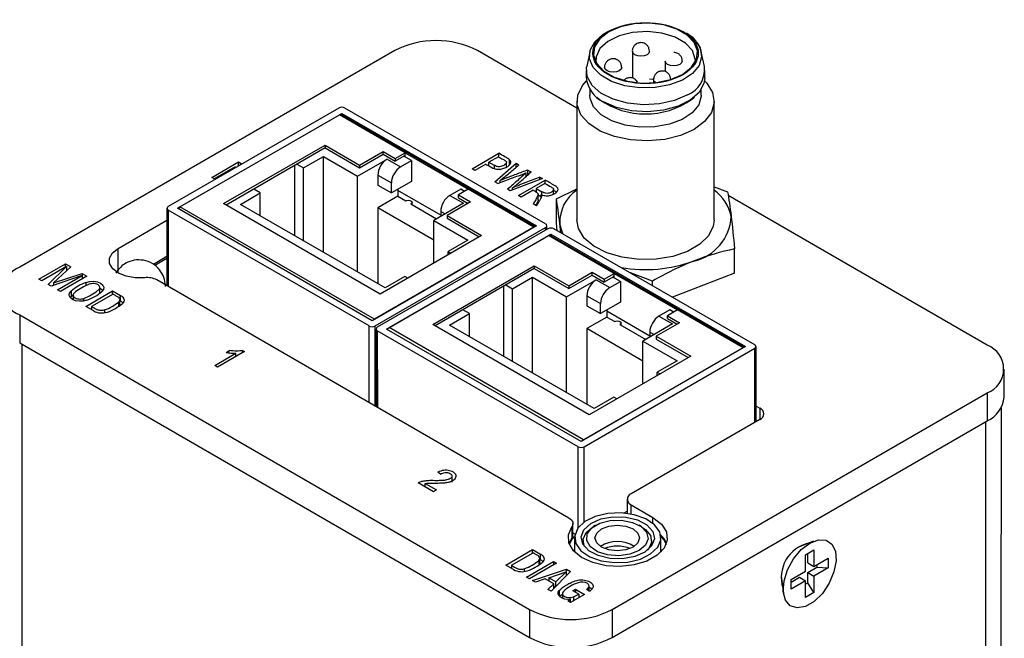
# Model space of a CAD drawing. Header units: inches. Extents: x 10.9 to 49.2, y 11.4 to 35.2.
# Tile 14 of 14: x 44.2 to 46.5, y 27.4 to 28.8. Entities that reach past the tile are written whole.
import ezdxf

# ---------------------------------------------------------------- set-up
doc = ezdxf.new("R2010")
doc.units = ezdxf.units.IN
doc.header["$LTSCALE"] = 4
doc.header["$MEASUREMENT"] = 0

msp = doc.modelspace()

# ---------------------------------------------------------------- linework, layer by layer
at = {"color": 7, "linetype": 'Continuous', "lineweight": 25}
for p, q in [((45.7324, 28.7636), (45.7373, 28.7609)), ((45.0712, 28.7199), (44.211, 28.2233)), ((45.4887, 28.5881), (45.2605, 28.7199)), ((45.5184, 28.7172), (45.5113, 28.6832)), ((45.616, 28.7185), (45.616, 28.6571)), ((45.7811, 28.6832), (45.7741, 28.7172)), ((45.6911, 28.696), (45.6911, 28.6718)), ((45.5104, 28.6739), (45.5104, 28.6579)), ((45.6554, 28.6552), (45.665, 28.6544)), ((45.782, 28.6578), (45.782, 28.6739)), ((45.5182, 28.6315), (45.5182, 28.6177)), ((45.6647, 28.6534), (45.6647, 28.6459)), ((45.7741, 28.6176), (45.7741, 28.6315)), ((45.5342, 28.6135), (45.5407, 28.608)), ((45.7517, 28.608), (45.7582, 28.6134)), ((44.9428, 28.5882), (44.5517, 28.3625)), ((45.4172, 28.3225), (44.9569, 28.5882)), ((45.4887, 28.6038), (45.4886, 28.3316)), ((45.8036, 28.3315), (45.8037, 28.6037)), ((44.5729, 28.3584), (44.9499, 28.576)), ((44.5786, 28.3616), (44.9442, 28.5727)), ((45.0948, 28.4858), (44.9442, 28.5727)), ((45.3927, 28.3165), (44.9482, 28.5731)), ((44.9499, 28.576), (45.396, 28.3184)), ((44.9499, 28.5721), (44.9499, 28.576)), ((44.6787, 28.3692), (44.9112, 28.5034)), ((44.9113, 28.497), (44.6843, 28.3659)), ((44.9112, 28.5034), (44.9906, 28.4576)), ((44.9112, 28.5034), (44.9112, 28.497)), ((44.9112, 28.497), (44.9906, 28.4512)), ((44.8618, 28.4508), (44.9074, 28.4772)), ((44.9074, 28.4772), (44.9855, 28.4321)), ((44.9074, 28.2576), (44.9074, 28.4772)), ((44.9906, 28.4576), (45.0444, 28.4887)), ((44.9906, 28.4512), (45.0444, 28.4823)), ((45.0443, 28.4822), (45.0722, 28.4661)), ((45.0444, 28.4887), (45.0722, 28.4727)), ((45.0444, 28.4823), (45.0444, 28.4887)), ((45.0722, 28.4727), (45.0948, 28.4858)), ((45.092, 28.4776), (45.0722, 28.4661)), ((45.1093, 28.4676), (45.092, 28.4776)), ((45.0948, 28.476), (45.0948, 28.4858)), ((45.0948, 28.4858), (45.2398, 28.4021)), ((45.2488, 28.449), (45.31, 28.4844)), ((45.309, 28.4766), (45.2871, 28.464)), ((45.31, 28.476), (45.31, 28.4844)), ((44.6515, 28.4293), (44.7128, 28.4647)), ((44.7054, 28.4538), (44.6572, 28.426)), ((44.703, 28.4498), (44.7054, 28.4538)), ((44.7054, 28.4511), (44.7054, 28.4538)), ((44.7128, 28.4647), (44.7189, 28.4611)), ((44.7128, 28.4554), (44.7128, 28.4647)), ((44.7189, 28.4611), (44.7169, 28.4578)), ((44.8409, 28.4563), (44.8409, 28.2959)), ((44.8466, 28.4596), (44.8618, 28.4508)), ((44.8618, 28.2839), (44.8618, 28.4508)), ((44.9855, 28.4321), (45.0534, 28.4712)), ((44.9906, 28.4576), (44.9906, 28.4512)), ((45.0534, 28.4712), (45.0845, 28.4533)), ((45.0722, 28.4727), (45.0722, 28.4661)), ((45.0845, 28.4533), (45.1093, 28.4676)), ((45.1093, 28.4676), (45.1093, 28.4202)), ((45.2799, 28.4598), (45.255, 28.4454)), ((45.2871, 28.464), (45.2993, 28.4569)), ((45.2871, 28.4561), (45.2871, 28.464)), ((45.3009, 28.4189), (45.3496, 28.4615)), ((45.3272, 28.4508), (45.3272, 28.4637)), ((45.3344, 28.4568), (45.3344, 28.4696)), ((45.3496, 28.4615), (45.356, 28.4578)), ((45.3496, 28.4525), (45.3496, 28.4615)), ((44.6572, 28.426), (44.6515, 28.4293)), ((44.9855, 28.2124), (44.9855, 28.4321)), ((45.0322, 28.4345), (45.0322, 28.4116)), ((45.0322, 28.4345), (45.0633, 28.4165)), ((45.255, 28.4454), (45.2488, 28.449)), ((45.3725, 28.4316), (45.3725, 28.4398)), ((45.3763, 28.4461), (45.3838, 28.4418)), ((45.3763, 28.4333), (45.3763, 28.4461)), ((45.4039, 28.4301), (45.4102, 28.4265)), ((45.4039, 28.4242), (45.4039, 28.4301)), ((45.0322, 28.4116), (45.0633, 28.3937)), ((45.1093, 28.4202), (45.0633, 28.3937)), ((45.0633, 28.3937), (45.0633, 28.4165)), ((45.3073, 28.4153), (45.3009, 28.4189)), ((45.3125, 28.4172), (45.3125, 28.4221)), ((45.4102, 28.4265), (45.336, 28.3986)), ((45.3415, 28.4007), (45.3415, 28.4054)), ((45.3549, 28.3878), (45.4161, 28.4231)), ((45.4156, 28.4156), (45.3953, 28.4039)), ((45.4161, 28.4153), (45.4161, 28.4231)), ((45.8036, 28.4074), (45.8344, 28.3961)), ((44.7172, 28.3674), (44.7628, 28.3937)), ((44.7628, 28.3937), (44.7476, 28.4025)), ((44.7628, 28.341), (44.7628, 28.3937)), ((45.0782, 28.3859), (45.0322, 28.3594)), ((45.0782, 28.4023), (45.0782, 28.3859)), ((45.1765, 28.3423), (45.0782, 28.399)), ((45.0782, 28.3859), (45.0962, 28.3755)), ((45.2224, 28.4023), (45.1977, 28.388)), ((45.1977, 28.388), (45.2288, 28.37)), ((45.2398, 28.4021), (45.2171, 28.389)), ((45.2171, 28.389), (45.2449, 28.373)), ((45.2171, 28.3825), (45.2171, 28.389)), ((45.2313, 28.3972), (45.2224, 28.4023)), ((45.3904, 28.3151), (45.2398, 28.4021)), ((45.336, 28.3986), (45.33, 28.4021)), ((45.3611, 28.3842), (45.3549, 28.3878)), ((45.3883, 28.3999), (45.3611, 28.3842)), ((45.3953, 28.3982), (45.3932, 28.397)), ((45.3953, 28.4039), (45.4087, 28.3962)), ((45.3953, 28.4039), (45.3953, 28.3957)), ((45.3999, 28.3776), (45.3999, 28.3904)), ((45.4071, 28.3842), (45.3999, 28.3884)), ((45.4071, 28.3843), (45.4071, 28.3898)), ((45.4353, 28.3909), (45.4353, 28.4014)), ((45.4417, 28.3799), (45.4887, 28.4028)), ((46.4298, 28.0445), (45.8356, 28.3877)), ((45.0248, 28.1041), (44.5786, 28.3616)), ((45.0379, 28.1618), (44.6787, 28.3692)), ((45.0488, 28.1759), (44.7172, 28.3674)), ((45.1082, 28.3686), (45.1672, 28.3345)), ((45.1107, 28.3671), (45.1107, 28.372)), ((45.2288, 28.37), (45.1609, 28.3308)), ((45.2449, 28.373), (45.191, 28.3419)), ((45.2171, 28.3825), (45.2392, 28.3697)), ((45.3963, 28.3638), (45.3885, 28.3683)), ((45.4417, 28.3247), (45.4417, 28.3799)), ((44.5488, 28.3584), (44.5488, 28.1807)), ((45.0121, 28.0886), (44.5517, 28.3543)), ((45.0191, 28.1008), (44.5729, 28.3584)), ((45.0322, 28.3594), (45.0322, 28.1855)), ((45.1609, 28.2851), (45.0322, 28.3594)), ((45.1765, 28.3512), (45.1765, 28.3398)), ((45.191, 28.3419), (45.2704, 28.2961)), ((45.191, 28.3419), (45.191, 28.3355)), ((44.4365, 28.2664), (44.5488, 28.3312)), ((45.396, 28.3184), (45.0191, 28.1008)), ((45.3904, 28.3151), (45.0248, 28.1041)), ((45.1609, 28.3308), (45.239, 28.2857)), ((45.1609, 28.2329), (45.1609, 28.3308)), ((45.191, 28.3355), (45.2649, 28.2929)), ((45.4202, 28.3103), (45.4202, 28.3184)), ((45.4438, 28.3071), (45.4417, 28.3247)), ((45.4521, 28.3024), (45.4498, 28.3235)), ((45.0262, 28.0886), (45.4172, 28.3143)), ((45.4222, 28.3115), (45.0311, 28.0857)), ((45.2704, 28.2961), (45.0379, 28.1618)), ((45.0524, 28.0816), (45.4293, 28.2992)), ((45.058, 28.0849), (45.4236, 28.2959)), ((45.5742, 28.209), (45.4236, 28.2959)), ((45.8721, 28.0397), (45.4276, 28.2963)), ((45.4293, 28.2992), (45.8755, 28.0416)), ((45.4293, 28.2954), (45.4293, 28.2992)), ((45.8967, 28.0457), (45.4363, 28.3115)), ((45.239, 28.2857), (45.1934, 28.2594)), ((44.5488, 28.2476), (44.5177, 28.2297)), ((45.1934, 28.2594), (45.2001, 28.2555)), ((45.1934, 28.2516), (45.1934, 28.2594)), ((45.8506, 28.2099), (45.8506, 28.2651)), ((44.2551, 28.1959), (44.3162, 28.2312)), ((44.3187, 28.2248), (44.2619, 28.192)), ((44.2761, 28.1838), (44.3187, 28.2248)), ((44.3162, 28.2312), (44.328, 28.2243)), ((44.3162, 28.2233), (44.3162, 28.2312)), ((44.3187, 28.2248), (44.3187, 28.2156)), ((44.5488, 28.2434), (44.5206, 28.2271)), ((45.1581, 28.0924), (45.3906, 28.2267)), ((45.3906, 28.2267), (45.47, 28.1809)), ((45.3906, 28.2267), (45.3906, 28.2203)), ((44.3545, 28.2042), (44.2829, 28.1799)), ((44.328, 28.2243), (44.2889, 28.1874)), ((44.2889, 28.1874), (44.354, 28.2093)), ((44.2976, 28.1714), (44.3545, 28.2042)), ((44.3653, 28.2028), (44.3043, 28.1675)), ((44.3187, 28.2168), (44.3195, 28.2164)), ((44.354, 28.2093), (44.3653, 28.2028)), ((44.354, 28.2093), (44.354, 28.204)), ((44.3545, 28.2042), (44.3545, 28.1965)), ((45.0944, 28.2022), (45.0488, 28.1759)), ((45.1011, 28.1984), (45.0944, 28.2022)), ((45.3907, 28.2202), (45.1637, 28.0892)), ((45.3906, 28.2203), (45.47, 28.1744)), ((45.47, 28.1809), (45.5238, 28.2119)), ((45.47, 28.1744), (45.5238, 28.2055)), ((45.5237, 28.2055), (45.5516, 28.1894)), ((45.5238, 28.2119), (45.5516, 28.1959)), ((45.5238, 28.2055), (45.5238, 28.2119)), ((45.5516, 28.1959), (45.5742, 28.209)), ((45.5742, 28.1992), (45.5742, 28.209)), ((45.5742, 28.209), (45.7192, 28.1253)), ((45.6623, 28.1916), (45.6114, 28.2104)), ((45.8506, 28.2099), (45.7084, 28.1544)), ((44.2619, 28.192), (44.2551, 28.1959)), ((44.2829, 28.1799), (44.2761, 28.1838)), ((44.2866, 28.1811), (44.2889, 28.1833)), ((44.2889, 28.1874), (44.2889, 28.1819)), ((44.3636, 28.1807), (44.3636, 28.1885)), ((45.4707, 27.6483), (44.5256, 28.1941)), ((45.3204, 28.1796), (45.3204, 28.0192)), ((45.326, 28.1829), (45.3412, 28.1741)), ((45.3412, 28.1741), (45.3868, 28.2004)), ((45.3868, 28.2004), (45.465, 28.1553)), ((45.3868, 27.9808), (45.3868, 28.2004)), ((45.465, 28.1553), (45.5328, 28.1945)), ((45.47, 28.1809), (45.47, 28.1744)), ((45.5328, 28.1945), (45.564, 28.1765)), ((45.5714, 28.2008), (45.5516, 28.1894)), ((45.5516, 28.1959), (45.5516, 28.1894)), ((45.564, 28.1765), (45.5887, 28.1908)), ((45.5887, 28.1908), (45.5714, 28.2008)), ((45.5887, 28.1908), (45.5887, 28.1435)), ((45.6623, 28.181), (45.6623, 28.1916)), ((44.3043, 28.1675), (44.2976, 28.1714)), ((44.3289, 28.1685), (44.3289, 28.1556)), ((44.3336, 28.1611), (44.3336, 28.1486)), ((44.3627, 28.1336), (44.4241, 28.169)), ((44.4251, 28.1616), (44.3756, 28.133)), ((44.3949, 28.1638), (44.3949, 28.1784)), ((44.4241, 28.169), (44.4421, 28.1586)), ((44.4241, 28.161), (44.4241, 28.169)), ((44.4421, 28.1458), (44.4421, 28.1586)), ((45.3412, 28.0071), (45.3412, 28.1741)), ((45.5116, 28.1578), (45.5116, 28.1349)), ((45.5116, 28.1578), (45.5427, 28.1398)), ((44.3289, 28.1556), (44.3269, 28.1537)), ((44.4384, 28.134), (44.4384, 28.1442)), ((44.4405, 28.1359), (44.4405, 28.1488)), ((44.4405, 28.1467), (44.4421, 28.1458)), ((45.465, 27.9357), (45.465, 28.1553)), ((45.5116, 28.1349), (45.5427, 28.1169)), ((45.5887, 28.1435), (45.5427, 28.1169)), ((45.5427, 28.1169), (45.5427, 28.1398)), ((44.211, 28.114), (45.3803, 27.4387)), ((44.211, 28.114), (44.211, 28.0497)), ((44.3807, 28.1232), (44.3627, 28.1336)), ((44.3756, 28.1281), (44.3739, 28.1271)), ((44.3756, 28.133), (44.3756, 28.1261)), ((44.4057, 28.1253), (44.4057, 28.119)), ((45.1966, 28.0906), (45.2422, 28.1169)), ((45.2422, 28.1169), (45.227, 28.1257)), ((45.2422, 28.0643), (45.2422, 28.1169)), ((45.5576, 28.1255), (45.5576, 28.1092)), ((45.6559, 28.0655), (45.5576, 28.1223)), ((45.7018, 28.1255), (45.6771, 28.1112)), ((45.7192, 28.1253), (45.6965, 28.1122)), ((45.6965, 28.1122), (45.7243, 28.0962)), ((45.6965, 28.1057), (45.6965, 28.1122)), ((45.7107, 28.1204), (45.7018, 28.1255)), ((45.8698, 28.0384), (45.7192, 28.1253)), ((45.5173, 27.8851), (45.1581, 28.0924)), ((45.5282, 27.8992), (45.1966, 28.0906)), ((45.5576, 28.1092), (45.5116, 28.0826)), ((45.5576, 28.1092), (45.5756, 28.0988)), ((45.5876, 28.0918), (45.6467, 28.0577)), ((45.5901, 28.0904), (45.5901, 28.0953)), ((45.7082, 28.0933), (45.6403, 28.0541)), ((45.7243, 28.0962), (45.6705, 28.0652)), ((45.6771, 28.1112), (45.7082, 28.0933)), ((45.6965, 28.1057), (45.7186, 28.093)), ((45.0282, 28.0816), (45.0282, 27.9038)), ((45.4915, 27.8118), (45.0311, 28.0775)), ((45.4985, 27.8241), (45.0524, 28.0816)), ((45.5042, 27.8273), (45.058, 28.0849)), ((45.5116, 28.0826), (45.5116, 27.9088)), ((45.6403, 28.0083), (45.5116, 28.0826)), ((45.6559, 28.0745), (45.6559, 28.0631)), ((44.211, 28.0497), (45.3802, 27.3744)), ((45.6403, 28.0541), (45.7185, 28.009)), ((45.6403, 27.9561), (45.6403, 28.0541)), ((45.6705, 28.0652), (45.7498, 28.0193)), ((45.6705, 28.0652), (45.6705, 28.0587)), ((45.6705, 28.0587), (45.7443, 28.0161)), ((44.6584, 27.9983), (44.7063, 28.026)), ((44.7264, 28.0301), (44.6649, 27.9946)), ((44.6843, 28.0282), (44.6916, 28.0324)), ((44.6916, 28.027), (44.6916, 28.0324)), ((44.7063, 28.0185), (44.7063, 28.026)), ((44.7222, 28.0325), (44.7264, 28.0301)), ((44.7222, 28.0277), (44.7222, 28.0325)), ((45.8755, 28.0416), (45.4985, 27.8241)), ((45.8698, 28.0384), (45.5042, 27.8273)), ((45.5056, 27.8118), (45.8967, 28.0376)), ((45.8996, 27.8693), (45.8996, 28.0416)), ((45.7498, 28.0193), (45.5173, 27.8851)), ((45.7185, 28.009), (45.6728, 27.9826)), ((44.6649, 27.9946), (44.6584, 27.9983)), ((45.6728, 27.9826), (45.6796, 27.9788)), ((45.6728, 27.9749), (45.6728, 27.9826)), ((46.469, 27.9256), (46.469, 27.9899)), ((45.5696, 27.4386), (46.4298, 27.9352)), ((46.4298, 27.9352), (46.4298, 27.8709)), ((45.5739, 27.9255), (45.5282, 27.8992)), ((45.5806, 27.9216), (45.5739, 27.9255)), ((45.8996, 27.9052), (45.9086, 27.9)), ((46.4619, 26.4186), (46.4622, 27.9013)), ((45.5695, 27.3743), (46.4298, 27.8709)), ((45.9086, 27.8745), (45.6133, 27.704)), ((45.1757, 27.7491), (45.1699, 27.7533)), ((45.1596, 27.7087), (45.1249, 27.7288)), ((45.2024, 27.7303), (45.2024, 27.7464)), ((45.1411, 27.7278), (45.1669, 27.7129)), ((45.1411, 27.7194), (45.1411, 27.7278)), ((45.1669, 27.7129), (45.1596, 27.7087)), ((45.6041, 27.6913), (45.6041, 27.6589)), ((45.5959, 27.6598), (45.6041, 27.6645)), ((45.6133, 27.6785), (45.6632, 27.6497)), ((45.4774, 27.6285), (45.4774, 27.6022)), ((45.4798, 27.6091), (45.4798, 27.6355)), ((45.5314, 27.6317), (45.5258, 27.6285)), ((45.6372, 27.6285), (45.6316, 27.6317)), ((45.4774, 27.6022), (45.4706, 27.5892)), ((45.4717, 27.5879), (45.4781, 27.6001)), ((45.4819, 27.6048), (45.4728, 27.5946)), ((45.4731, 27.5952), (45.4731, 27.5949)), ((45.4781, 27.6001), (45.4838, 27.6069)), ((45.4798, 27.6144), (45.4847, 27.6116)), ((45.4836, 27.6032), (45.4836, 27.5705)), ((45.5028, 27.5963), (45.5028, 27.588)), ((45.6603, 27.5846), (45.6603, 27.5963)), ((45.6816, 27.5705), (45.6816, 27.6031)), ((45.6923, 27.5946), (45.6833, 27.6048)), ((46.0314, 27.5954), (45.9954, 27.5805)), ((45.3259, 27.5405), (45.3872, 27.576)), ((45.3872, 27.576), (45.4052, 27.5656)), ((45.3872, 27.568), (45.3872, 27.576)), ((45.6829, 27.5718), (45.6816, 27.5783)), ((46.0009, 27.5828), (45.9998, 27.5835)), ((46.0128, 27.5877), (46.0122, 27.5892)), ((46.0132, 27.5644), (46.0323, 27.5754)), ((46.0323, 27.5754), (46.0323, 27.5374)), ((45.3387, 27.54), (45.3882, 27.5685)), ((45.3732, 27.5132), (45.4348, 27.5488)), ((45.4015, 27.5512), (45.4015, 27.541)), ((45.4037, 27.5429), (45.4037, 27.5558)), ((45.4037, 27.5536), (45.4052, 27.5527)), ((45.4052, 27.5527), (45.4052, 27.5656)), ((45.4348, 27.5488), (45.4421, 27.5446)), ((45.4348, 27.5488), (45.4348, 27.5403)), ((46.0132, 27.5264), (46.0132, 27.5644)), ((46.0182, 27.5456), (46.0182, 27.5672)), ((46.0323, 27.5374), (46.0652, 27.5564)), ((46.0652, 27.5564), (46.0652, 27.5343)), ((45.3438, 27.5302), (45.3259, 27.5405)), ((45.3387, 27.5351), (45.337, 27.5341)), ((45.3387, 27.54), (45.3387, 27.5331)), ((45.3688, 27.5259), (45.3688, 27.5323)), ((45.4421, 27.5446), (45.3805, 27.509)), ((45.3871, 27.5052), (45.4652, 27.5309)), ((45.4242, 27.5115), (45.464, 27.5252)), ((45.474, 27.5258), (45.4297, 27.4806)), ((45.464, 27.5252), (45.4403, 27.5023)), ((45.464, 27.5252), (45.464, 27.5156)), ((45.4652, 27.5309), (45.474, 27.5258)), ((45.4652, 27.518), (45.4652, 27.5309)), ((45.9803, 27.5074), (46.0132, 27.5264)), ((46.0182, 27.5456), (46.0323, 27.5374)), ((46.0182, 27.5235), (46.0387, 27.5354)), ((46.0652, 27.5343), (46.0323, 27.5154)), ((46.0387, 27.5411), (46.0387, 27.5354)), ((46.0387, 27.5354), (46.0652, 27.5343)), ((45.3805, 27.509), (45.3732, 27.5132)), ((45.3941, 27.5011), (45.3871, 27.5052)), ((45.4164, 27.5089), (45.3941, 27.5011)), ((45.4356, 27.4978), (45.4164, 27.5089)), ((45.4242, 27.5046), (45.4241, 27.5045)), ((45.4403, 27.5023), (45.4242, 27.5115)), ((45.4242, 27.5115), (45.4242, 27.5044)), ((45.4403, 27.4914), (45.4403, 27.5023)), ((45.4652, 27.518), (45.464, 27.5177)), ((45.466, 27.5176), (45.4652, 27.518)), ((45.957, 27.5095), (45.9582, 27.5088)), ((45.9574, 27.5148), (45.9626, 27.4762)), ((45.9803, 27.5017), (45.9991, 27.5125)), ((45.9803, 27.4854), (45.9803, 27.5074)), ((46.0132, 27.5044), (45.9803, 27.4854)), ((45.9991, 27.5125), (46.0132, 27.5044)), ((46.0132, 27.4664), (46.0132, 27.5044)), ((46.0181, 27.4998), (46.0182, 27.5235)), ((46.0182, 27.5235), (46.0323, 27.5154)), ((46.0323, 27.5154), (46.0323, 27.4774)), ((45.4225, 27.4847), (45.4356, 27.4978)), ((45.4297, 27.4806), (45.4225, 27.4847)), ((45.4356, 27.4867), (45.4356, 27.4978)), ((45.4356, 27.4921), (45.439, 27.4901)), ((45.4484, 27.4821), (45.4484, 27.4693)), ((45.4794, 27.4819), (45.4855, 27.4854)), ((45.4934, 27.4738), (45.4794, 27.4819)), ((45.4855, 27.4854), (45.5061, 27.4735)), ((45.4855, 27.4854), (45.4855, 27.4784)), ((45.5173, 27.4807), (45.5105, 27.4847)), ((45.5138, 27.4871), (45.5138, 27.4828)), ((45.5167, 27.4811), (45.5168, 27.4924)), ((45.9583, 27.4959), (45.9599, 27.4961)), ((46.0181, 27.4998), (46.0132, 27.4969)), ((46.0323, 27.4774), (46.0181, 27.4998)), ((45.4484, 27.4693), (45.4557, 27.4742)), ((45.4557, 27.4754), (45.4557, 27.4644)), ((45.4681, 27.4586), (45.4741, 27.4621)), ((45.4742, 27.4551), (45.4681, 27.4586)), ((45.4741, 27.4551), (45.4741, 27.4621)), ((45.5061, 27.4735), (45.4742, 27.4551)), ((45.4808, 27.4677), (45.4808, 27.4589)), ((45.4934, 27.4738), (45.4934, 27.4662)), ((45.4934, 27.468), (45.495, 27.4671)), ((46.0323, 27.4774), (46.0132, 27.4664)), ((45.3803, 27.4387), (45.3802, 27.3744)), ((45.5696, 27.4386), (45.5695, 27.3743))]:
    msp.add_line(p, q, dxfattribs=at)
at = {"color": 8, "linetype": 'Continuous', "lineweight": 25}
for p, q in [((45.092, 28.4776), (45.0948, 28.476)), ((45.2993, 28.4569), (45.2993, 28.4499)), ((45.4087, 28.3893), (45.4087, 28.3962)), ((44.5517, 28.3543), (44.5517, 28.179)), ((45.1765, 28.3512), (45.1864, 28.3455)), ((45.4172, 28.3086), (45.4172, 28.3143)), ((44.4365, 28.2101), (44.4365, 28.2664)), ((45.5714, 28.2008), (45.5742, 28.1992)), ((44.358, 28.1458), (44.358, 28.152)), ((45.0121, 27.9132), (45.0121, 28.0886)), ((45.0262, 27.905), (45.0262, 28.0886)), ((45.0311, 28.0775), (45.0312, 27.9021)), ((45.6559, 28.0745), (45.6658, 28.0688)), ((44.2159, 28.0469), (44.2152, 25.0204)), ((45.8967, 27.8676), (45.8967, 28.0376)), ((45.9086, 27.9), (45.9086, 27.8745)), ((46.4256, 27.8685), (46.4253, 26.4209)), ((45.4915, 27.6255), (45.4915, 27.8118)), ((45.5056, 27.6391), (45.5056, 27.8118)), ((45.6133, 27.6575), (45.6133, 27.6785)), ((45.6632, 27.6363), (45.6632, 27.6497)), ((45.4817, 27.5725), (45.4836, 27.5741)), ((45.6816, 27.5741), (45.6835, 27.5724))]:
    msp.add_line(p, q, dxfattribs=at)
at = {"color": 7, "linetype": 'Continuous', "lineweight": 25, "flags": 128}
for points in [[(45.5618, 28.7629), (45.5414, 28.7471), (45.5295, 28.7288), (45.5271, 28.7092), (45.5343, 28.69), (45.5506, 28.6728), (45.5746, 28.6589), (45.6045, 28.6495), (45.6377, 28.6453), (45.6716, 28.6467), (45.7035, 28.6535), (45.7307, 28.6653), (45.7511, 28.681), (45.7629, 28.6994), (45.7654, 28.719), (45.7581, 28.7382), (45.7418, 28.7554), (45.7178, 28.7693), (45.688, 28.7787), (45.6547, 28.7829), (45.6208, 28.7815), (45.589, 28.7746), (45.5618, 28.7629)], [(45.7643, 28.738), (45.7713, 28.726), (45.7749, 28.7058), (45.7689, 28.6859), (45.7539, 28.6676), (45.7308, 28.6523), (45.7015, 28.6412), (45.6681, 28.6351), (45.633, 28.6344), (45.599, 28.6392), (45.5684, 28.6492), (45.5436, 28.6635), (45.5264, 28.6811), (45.5181, 28.7008), (45.5193, 28.721), (45.5299, 28.7403), (45.5492, 28.7573), (45.561, 28.7641)], [(45.7604, 28.698), (45.7603, 28.7005), (45.754, 28.7198), (45.7381, 28.7371), (45.714, 28.751), (45.6839, 28.7602), (45.6505, 28.7639), (45.6167, 28.7617), (45.5855, 28.7538), (45.5597, 28.741), (45.5416, 28.7244), (45.5328, 28.7054), (45.5323, 28.6933)], [(45.7373, 28.7609), (45.7584, 28.7448), (45.7611, 28.7419)], [(45.7422, 28.6184), (45.7128, 28.6055), (45.6784, 28.5977), (45.6416, 28.5955), (45.6051, 28.5991), (45.5717, 28.6083), (45.5438, 28.6224), (45.5235, 28.6402), (45.5124, 28.6606), (45.5111, 28.6819), (45.5113, 28.6832)], [(45.782, 28.6578), (45.7801, 28.6445), (45.7689, 28.6241), (45.7486, 28.6063), (45.7207, 28.5922), (45.6873, 28.5831), (45.6508, 28.5794), (45.614, 28.5816), (45.5796, 28.5895), (45.5502, 28.6024)], [(45.7575, 28.5394), (45.7264, 28.5254), (45.6901, 28.5164), (45.6511, 28.5128), (45.6118, 28.515), (45.5747, 28.5227), (45.542, 28.5355), (45.5159, 28.5526), (45.498, 28.5729), (45.4894, 28.5952), (45.4906, 28.618), (45.5017, 28.6399), (45.511, 28.6504)], [(45.7814, 28.6503), (45.7865, 28.645), (45.7999, 28.6235), (45.8036, 28.6008), (45.7974, 28.5783), (45.7817, 28.5574), (45.7575, 28.5394)], [(45.7741, 28.6176), (45.7741, 28.6151), (45.7682, 28.5953), (45.7532, 28.5771), (45.7303, 28.5619), (45.7011, 28.5509), (45.6679, 28.5448), (45.6331, 28.5442), (45.5993, 28.5489), (45.5689, 28.5588), (45.5442, 28.573), (45.5272, 28.5906), (45.5189, 28.6101), (45.5182, 28.6177)], [(45.0962, 28.3755), (45.099, 28.3766), (45.1022, 28.3769), (45.1055, 28.3766), (45.1082, 28.3755), (45.1101, 28.3739), (45.1107, 28.372), (45.1101, 28.3702), (45.1082, 28.3686)], [(45.4574, 28.2993), (45.4533, 28.3088), (45.4498, 28.3235)], [(45.8036, 28.3315), (45.8017, 28.3173), (45.7907, 28.2954), (45.7706, 28.2758), (45.7426, 28.2597), (45.7087, 28.2481), (45.6708, 28.2418), (45.6313, 28.241), (45.5928, 28.246), (45.5576, 28.2564), (45.528, 28.2715), (45.5058, 28.2903), (45.4924, 28.3118), (45.4886, 28.3316)], [(44.4978, 28.1991), (44.476, 28.1988), (44.4552, 28.2025), (44.4373, 28.2097), (44.4243, 28.2197), (44.4173, 28.2316), (44.4171, 28.2442), (44.4238, 28.2562), (44.4365, 28.2664)], [(44.3636, 28.1885), (44.3718, 28.1907), (44.3806, 28.1911), (44.3892, 28.1897), (44.3965, 28.1868), (44.4017, 28.1825), (44.404, 28.1776), (44.4033, 28.1724), (44.3996, 28.1678)], [(44.3649, 28.1477), (44.3568, 28.1456), (44.3479, 28.1452), (44.3393, 28.1465), (44.332, 28.1495), (44.3269, 28.1537), (44.3245, 28.1587), (44.3252, 28.1638), (44.3289, 28.1685)], [(44.3336, 28.1596), (44.3324, 28.1586), (44.3289, 28.1556)], [(44.4016, 28.1698), (44.3965, 28.1739), (44.3949, 28.1748)], [(44.4421, 28.1586), (44.445, 28.1568), (44.4473, 28.1547), (44.449, 28.1525), (44.45, 28.1501), (44.4503, 28.1476), (44.4498, 28.1451), (44.4486, 28.1428), (44.4468, 28.1405)], [(45.5756, 28.0988), (45.5784, 28.0998), (45.5816, 28.1002), (45.5849, 28.0998), (45.5876, 28.0988), (45.5895, 28.0972), (45.5901, 28.0953), (45.5895, 28.0934), (45.5876, 28.0918)], [(45.6632, 27.6497), (45.6828, 27.6345), (45.6941, 27.6168), (45.6962, 27.5979), (45.689, 27.5795), (45.673, 27.563), (45.6495, 27.5498), (45.6205, 27.541), (45.5884, 27.5374), (45.5558, 27.5392), (45.5254, 27.5462), (45.4997, 27.558), (45.4809, 27.5734), (45.4704, 27.5913), (45.4693, 27.6102), (45.4774, 27.6285)], [(45.4707, 27.6483), (45.4737, 27.6462), (45.4762, 27.644), (45.478, 27.6416), (45.4792, 27.639), (45.4798, 27.6364), (45.4797, 27.6337), (45.4789, 27.6311), (45.4774, 27.6285)], [(45.4911, 27.625), (45.4839, 27.6076), (45.4863, 27.5898), (45.4982, 27.5733), (45.5183, 27.5597), (45.5447, 27.5503), (45.5749, 27.5461), (45.6057, 27.5476), (45.6344, 27.5544), (45.6579, 27.566), (45.6741, 27.5813), (45.6813, 27.5987), (45.6788, 27.6165), (45.667, 27.633), (45.6469, 27.6466), (45.6204, 27.656), (45.5903, 27.6601), (45.5594, 27.6587), (45.5308, 27.6519), (45.5073, 27.6403), (45.4911, 27.625)], [(45.505, 27.6217), (45.5206, 27.6359), (45.5438, 27.6462), (45.5716, 27.6512), (45.6007, 27.6505), (45.6277, 27.644), (45.6492, 27.6327), (45.6627, 27.6177), (45.6665, 27.601), (45.6602, 27.5846), (45.6445, 27.5704), (45.6214, 27.5601), (45.5936, 27.555), (45.5644, 27.5558), (45.5375, 27.5622), (45.516, 27.5736), (45.5025, 27.5885), (45.4987, 27.6052), (45.505, 27.6217)], [(45.6316, 27.5738), (45.6101, 27.5653), (45.5848, 27.5619), (45.559, 27.564), (45.5362, 27.5713), (45.5196, 27.5828), (45.5113, 27.5971), (45.5125, 27.6121), (45.523, 27.6259), (45.5415, 27.6365), (45.5653, 27.6426), (45.5913, 27.6433), (45.616, 27.6385), (45.636, 27.6289), (45.6487, 27.6157), (45.6523, 27.6009), (45.6463, 27.5862), (45.6316, 27.5738)], [(45.5063, 27.5828), (45.5055, 27.5846), (45.5031, 27.6003), (45.5101, 27.6155), (45.5258, 27.6285)], [(45.6177, 27.5819), (45.6011, 27.5754), (45.5815, 27.5732), (45.5619, 27.5754), (45.5453, 27.5819), (45.5342, 27.5914), (45.5303, 27.6027), (45.5342, 27.6141), (45.5453, 27.6236), (45.5619, 27.63), (45.5815, 27.6323), (45.6011, 27.63), (45.6177, 27.6236), (45.6288, 27.6141), (45.6327, 27.6027), (45.6288, 27.5914), (45.6177, 27.5819)], [(45.6372, 27.6285), (45.646, 27.6224), (45.6576, 27.6081), (45.66, 27.5924), (45.6529, 27.5771), (45.6511, 27.5751)], [(45.6814, 27.6069), (45.6886, 27.5979), (45.6935, 27.5879)], [(46.0228, 27.5911), (46.0425, 27.5987), (46.0601, 27.5979), (46.0737, 27.5887), (46.0817, 27.5721), (46.0834, 27.5501), (46.0784, 27.5248), (46.0675, 27.4991), (46.0517, 27.4758), (46.0327, 27.4574), (46.0127, 27.4458), (45.9938, 27.4424), (45.978, 27.4475), (45.9671, 27.4605), (45.9622, 27.4801), (45.9638, 27.5041), (45.9719, 27.5299), (45.9854, 27.5547), (46.003, 27.5759), (46.0228, 27.5911)], [(45.4836, 27.5784), (45.4824, 27.5731), (45.4823, 27.5719)], [(45.4052, 27.5656), (45.4081, 27.5638), (45.4104, 27.5617), (45.4121, 27.5594), (45.4131, 27.557), (45.4134, 27.5546), (45.4129, 27.5521), (45.4117, 27.5497), (45.4099, 27.5475)], [(45.4741, 27.4621), (45.4674, 27.4619), (45.4609, 27.4628), (45.455, 27.4647), (45.4503, 27.4674), (45.4471, 27.4708), (45.4457, 27.4746), (45.4461, 27.4785), (45.4484, 27.4821)], [(45.458, 27.4802), (45.456, 27.4773), (45.4559, 27.4741), (45.4575, 27.4712), (45.4607, 27.4687), (45.4653, 27.4669), (45.4705, 27.4661), (45.4759, 27.4664), (45.4808, 27.4677)], [(45.5138, 27.4871), (45.5162, 27.4899), (45.5167, 27.4931), (45.5153, 27.4962), (45.5122, 27.4988), (45.5078, 27.5006), (45.5025, 27.5015), (45.497, 27.5013), (45.492, 27.5)]]:
    msp.add_lwpolyline(points, dxfattribs=at)
at = {"color": 8, "linetype": 'Continuous', "lineweight": 25, "flags": 128}
for points in [[(45.6554, 28.7185), (45.6554, 28.7185), (45.6539, 28.7141), (45.6496, 28.7104), (45.6432, 28.708), (45.6357, 28.7071), (45.6282, 28.708), (45.6218, 28.7104), (45.6175, 28.7141), (45.616, 28.7184)], [(45.5915, 28.6816), (45.5915, 28.6816), (45.59, 28.6772), (45.5857, 28.6736), (45.5794, 28.6711), (45.5718, 28.6702), (45.5643, 28.6711), (45.5579, 28.6736), (45.5536, 28.6772), (45.5521, 28.6816)], [(45.7305, 28.696), (45.7305, 28.696), (45.729, 28.6917), (45.7247, 28.688), (45.7183, 28.6855), (45.7108, 28.6847), (45.7033, 28.6855), (45.6969, 28.688), (45.6926, 28.6917), (45.6911, 28.696)], [(45.669, 28.6464), (45.6662, 28.6491), (45.6647, 28.6534)]]:
    msp.add_lwpolyline(points, dxfattribs=at)
at = {"color": 7, "linetype": 'Continuous', "lineweight": 25}
for centre, radius, start, end in [((45.1659, 28.5373), 0.2057, 62.5944, 117.3884), ((45.7198, 28.6759), 0.0617, 291.3583, 6.7339), ((45.5778, 28.6642), 0.0677, 185.3687, 245.9216), ((44.9499, 28.5746), 0.0154, 62.6108, 117.3905), ((45.6462, 28.7582), 0.1836, 234.9092, 305.0651), ((44.9465, 28.5694), 0.00402, 65.6935, 125.6169), ((45.0931, 28.4762), 0.00175, 350.7867, 129.2023), ((45.0783, 28.4324), 0.0461, 122.6056, 177.3957), ((45.1094, 28.4144), 0.0461, 122.6056, 177.3957), ((45.2225, 28.3491), 0.0461, 122.6056, 177.3957), ((45.5367, 28.3273), 0.087, 123.4959, 182.4949), ((45.7501, 28.3225), 0.0939, 10.4903, 55.275), ((44.5533, 28.3584), 0.00437, 110.7823, 249.2177), ((44.5847, 28.3519), 0.0115, 121.9547, 151.145), ((45.7329, 28.3446), 0.1097, 282.3993, 357.4311), ((45.4157, 28.3184), 0.00437, 290.7824, 69.2176), ((45.4293, 28.2978), 0.0154, 62.6108, 117.3905), ((45.426, 28.2927), 0.00402, 65.6935, 125.6169), ((45.6457, 28.5401), 0.3223, 260.1042, 290.1008), ((44.2318, 28.1686), 0.0585, 110.796, 249.2039), ((44.3996, 28.0862), 0.1085, 109.3462, 130.6484), ((44.5037, 28.1522), 0.0473, 62.4543, 97.1964), ((45.5577, 28.1557), 0.0461, 122.6056, 177.3957), ((45.5725, 28.1995), 0.00175, 350.7867, 129.2023), ((44.329, 28.25), 0.1085, 289.3462, 310.6484), ((45.5888, 28.1377), 0.0461, 122.6056, 177.3957), ((44.3697, 28.2254), 0.1064, 289.7715, 310.2231), ((44.3761, 28.2228), 0.1085, 289.3462, 310.6484), ((44.4341, 28.1295), 0.0182, 41.4682, 63.7496), ((44.3994, 28.1571), 0.0387, 241.1262, 289.0351), ((45.7019, 28.0724), 0.0461, 122.6056, 177.3957), ((45.0191, 28.1022), 0.0154, 242.6109, 297.3905), ((45.0327, 28.0816), 0.00437, 110.7823, 249.2177), ((45.0641, 28.0751), 0.0115, 121.9547, 151.145), ((45.8951, 28.0416), 0.00437, 290.7824, 69.2176), ((46.409, 27.9899), 0.0585, 290.796, 69.2039), ((46.402, 27.9323), 0.0673, 294.3785, 354.2997), ((45.9037, 27.8873), 0.0136, 290.796, 69.2039), ((45.4985, 27.8255), 0.0154, 242.6109, 297.3905), ((45.6181, 27.6913), 0.0136, 110.796, 249.2039), ((45.468, 27.6094), 0.0118, 322.6954, 358.9673), ((45.5815, 27.5211), 0.0734, 58.1332, 121.8668), ((45.644, 27.571), 0.0537, 20.5706, 46.6693), ((45.5815, 27.5023), 0.0818, 68.8035, 111.1965), ((46.0379, 27.5122), 0.0804, 102.7467, 197.2329), ((45.3328, 27.6324), 0.1064, 289.7715, 310.2231), ((45.3392, 27.6298), 0.1085, 289.3462, 310.6484), ((45.3972, 27.5365), 0.0182, 41.4682, 63.7496), ((45.3625, 27.5641), 0.0387, 241.1262, 289.0351), ((45.5186, 27.4152), 0.0889, 107.4085, 132.9771), ((45.462, 27.5553), 0.0857, 304.4907, 307.2207), ((45.5034, 27.5042), 0.0273, 300.806, 324.1122), ((45.4601, 27.527), 0.0627, 289.275, 302.0585), ((45.4749, 27.6213), 0.2057, 242.5944, 297.3884), ((45.4749, 27.557), 0.2057, 242.5944, 297.3884)]:
    msp.add_arc(centre, radius, start, end, dxfattribs=at)
for points, knots in [([(45.5607, 28.7635), (45.6079, 28.7907), (45.6845, 28.7907), (45.7789, 28.7362), (45.7789, 28.6919), (45.7317, 28.6647)], [0, 0, 0, 0, 0.5, 0.5, 1, 1, 1, 1]), ([(45.7317, 28.6647), (45.6845, 28.6374), (45.6079, 28.6375), (45.5135, 28.692), (45.5135, 28.7362), (45.5607, 28.7635)], [0, 0, 0, 0, 0.5, 0.5, 1, 1, 1, 1]), ([(45.7631, 28.7397), (45.7618, 28.7417), (45.7569, 28.7495), (45.7472, 28.7552), (45.74, 28.7595)], [0, 0, 0, 0, 0.254394, 1, 1, 1, 1]), ([(45.6357, 28.7381), (45.6331, 28.7379), (45.6294, 28.7375), (45.6244, 28.7348), (45.6203, 28.7313), (45.6171, 28.7257), (45.6156, 28.721), (45.616, 28.7185), (45.6161, 28.7184)], [0, 0, 0, 0, 0.247266, 0.360625, 0.550622, 0.760576, 0.987947, 1, 1, 1, 1]), ([(45.6553, 28.7185), (45.6551, 28.7208), (45.6546, 28.7255), (45.6508, 28.7316), (45.6459, 28.7356), (45.6407, 28.7378), (45.6374, 28.738), (45.6357, 28.7381)], [0, 0, 0, 0, 0.229142, 0.456808, 0.675397, 0.835623, 1, 1, 1, 1]), ([(45.7745, 28.7144), (45.7733, 28.7201), (45.7714, 28.729), (45.7653, 28.7369), (45.7631, 28.7397)], [0, 0, 0, 0, 0.641645, 1, 1, 1, 1]), ([(45.5718, 28.7013), (45.5693, 28.701), (45.5655, 28.7006), (45.5605, 28.6979), (45.5564, 28.6944), (45.5532, 28.6888), (45.5517, 28.6841), (45.5522, 28.6817), (45.5522, 28.6816)], [0, 0, 0, 0, 0.247266, 0.360625, 0.550622, 0.760576, 0.987947, 1, 1, 1, 1]), ([(45.5914, 28.6816), (45.5912, 28.684), (45.5908, 28.6887), (45.587, 28.6948), (45.5821, 28.6987), (45.5769, 28.7009), (45.5735, 28.7012), (45.5718, 28.7013)], [0, 0, 0, 0, 0.2291416, 0.4568079, 0.6753966, 0.835623, 1, 1, 1, 1]), ([(45.7304, 28.696), (45.7302, 28.6984), (45.7297, 28.7031), (45.7259, 28.7092), (45.721, 28.7132), (45.7158, 28.7153), (45.7125, 28.7156), (45.7108, 28.7157)], [0, 0, 0, 0, 0.229142, 0.456808, 0.675397, 0.835623, 1, 1, 1, 1]), ([(45.6107, 28.6579), (45.6081, 28.6576), (45.6044, 28.6572), (45.5998, 28.6549), (45.598, 28.6531), (45.597, 28.6522)], [0, 0, 0, 0, 0.503526, 0.734367, 1, 1, 1, 1]), ([(45.6278, 28.6473), (45.6271, 28.6487), (45.6253, 28.652), (45.6209, 28.6553), (45.6157, 28.6575), (45.6123, 28.6578), (45.6107, 28.6579)], [0, 0, 0, 0, 0.211672, 0.528907, 0.761442, 1, 1, 1, 1]), ([(45.6844, 28.6731), (45.6819, 28.6728), (45.6781, 28.6724), (45.6731, 28.6697), (45.669, 28.6662), (45.6658, 28.6606), (45.6643, 28.6559), (45.6648, 28.6535), (45.6648, 28.6534)], [0, 0, 0, 0, 0.247266, 0.360625, 0.550622, 0.760576, 0.987947, 1, 1, 1, 1]), ([(45.704, 28.6534), (45.7038, 28.6558), (45.7034, 28.6605), (45.6996, 28.6666), (45.6947, 28.6706), (45.6895, 28.6727), (45.6861, 28.673), (45.6844, 28.6731)], [0, 0, 0, 0, 0.2291416, 0.4568079, 0.6753966, 0.835623, 1, 1, 1, 1]), ([(45.309, 28.4766), (45.3125, 28.4746), (45.3159, 28.4726), (45.321, 28.4697), (45.3227, 28.4687), (45.3251, 28.4671), (45.3259, 28.4665), (45.3264, 28.466)], [0, 0, 0, 0, 0.5, 0.5, 0.75, 0.75, 1, 1, 1, 1]), ([(45.3344, 28.4696), (45.3335, 28.4705), (45.3321, 28.4715), (45.3283, 28.4739), (45.3259, 28.4752), (45.3191, 28.4791), (45.3146, 28.4818), (45.31, 28.4844)], [0, 0, 0, 0, 0.25, 0.25, 0.5, 0.5, 1, 1, 1, 1]), ([(45.2799, 28.4598), (45.2836, 28.4577), (45.2872, 28.4556), (45.2927, 28.4524), (45.2945, 28.4514), (45.2981, 28.4499), (45.2998, 28.4492), (45.3051, 28.4479), (45.3085, 28.4476), (45.3152, 28.4484), (45.32, 28.4495), (45.3245, 28.4514), (45.3274, 28.4528), (45.3288, 28.4537), (45.3326, 28.4562), (45.3346, 28.458), (45.3383, 28.4635), (45.3378, 28.4666), (45.3344, 28.4696)], [0, 0, 0, 0, 0.125, 0.125, 0.1875, 0.1875, 0.25, 0.25, 0.375, 0.375, 0.5, 0.5625, 0.5625, 0.625, 0.625, 0.75, 0.75, 1, 1, 1, 1]), ([(45.3264, 28.466), (45.327, 28.4652), (45.3273, 28.4644), (45.3272, 28.4626), (45.3268, 28.4617), (45.3254, 28.4598), (45.3244, 28.4588), (45.3218, 28.457), (45.3202, 28.4561), (45.3156, 28.4542), (45.3125, 28.4535), (45.3061, 28.4538), (45.3028, 28.4549), (45.2993, 28.4569)], [0, 0, 0, 0, 0.125, 0.125, 0.25, 0.25, 0.375, 0.375, 0.5, 0.5, 0.75, 0.75, 1, 1, 1, 1]), ([(45.3125, 28.4221), (45.32, 28.4278), (45.3271, 28.4339), (45.3416, 28.4459), (45.3488, 28.4518), (45.356, 28.4578)], [0, 0, 0, 0, 0.5, 0.5, 1, 1, 1, 1]), ([(45.3073, 28.4153), (45.3179, 28.4192), (45.3339, 28.4252), (45.3525, 28.4322), (45.3605, 28.4351), (45.3645, 28.4366), (45.3658, 28.4371), (45.3689, 28.4384), (45.3706, 28.439), (45.3725, 28.4398)], [0, 0, 0, 0, 0.5, 0.75, 0.875, 0.875, 0.9375, 0.9375, 1, 1, 1, 1]), ([(45.3763, 28.4461), (45.3673, 28.4428), (45.3538, 28.4378), (45.338, 28.4319), (45.3307, 28.4292), (45.3276, 28.428), (45.3268, 28.4277), (45.3262, 28.4275), (45.326, 28.4274), (45.324, 28.4267), (45.3196, 28.4249), (45.3125, 28.4221)], [0, 0, 0, 0, 0.5, 0.75, 0.875, 0.90625, 0.921875, 0.921875, 0.9375, 0.9375, 1, 1, 1, 1]), ([(45.3725, 28.4398), (45.372, 28.4394), (45.3707, 28.4382), (45.3683, 28.4361), (45.3665, 28.4345), (45.3655, 28.4336), (45.3607, 28.4293), (45.3492, 28.4191), (45.3377, 28.4089), (45.33, 28.4021)], [0, 0, 0, 0, 0.125, 0.1875, 0.1875, 0.25, 0.25, 0.5, 1, 1, 1, 1]), ([(45.3415, 28.4054), (45.345, 28.4079), (45.3486, 28.4106), (45.3556, 28.4165), (45.3591, 28.4196), (45.3697, 28.4291), (45.3767, 28.4354), (45.3838, 28.4418)], [0, 0, 0, 0, 0.25, 0.25, 0.5, 0.5, 1, 1, 1, 1]), ([(45.4039, 28.4301), (45.3932, 28.4259), (45.3797, 28.4206), (45.3662, 28.4153), (45.3608, 28.4131), (45.3581, 28.4121), (45.3502, 28.4089), (45.3455, 28.4071), (45.3415, 28.4054)], [0, 0, 0, 0, 0.5, 0.625, 0.625, 0.75, 0.75, 1, 1, 1, 1]), ([(45.4071, 28.3898), (45.4108, 28.3883), (45.4145, 28.3874), (45.4218, 28.387), (45.4254, 28.3874), (45.4305, 28.3888), (45.4321, 28.3893), (45.4353, 28.3907), (45.4369, 28.3916), (45.4411, 28.3943), (45.4432, 28.3963), (45.4457, 28.4006), (45.4459, 28.4025), (45.4442, 28.406), (45.4422, 28.4078), (45.4371, 28.411), (45.4351, 28.4121), (45.4313, 28.4143), (45.4256, 28.4176), (45.4199, 28.4209), (45.4161, 28.4231)], [0, 0, 0, 0, 0.125, 0.125, 0.25, 0.25, 0.3125, 0.3125, 0.375, 0.375, 0.5, 0.5, 0.625, 0.625, 0.75, 0.75, 0.8125, 0.8125, 0.875, 1, 1, 1, 1]), ([(45.4156, 28.4156), (45.4203, 28.4129), (45.425, 28.4101), (45.431, 28.4067), (45.4321, 28.406), (45.4338, 28.4046), (45.4344, 28.404), (45.4356, 28.4019), (45.4354, 28.4005), (45.434, 28.3979), (45.4327, 28.3967), (45.4288, 28.3944), (45.4265, 28.3935), (45.4215, 28.3925), (45.419, 28.3925), (45.4142, 28.3935), (45.4116, 28.3945), (45.4087, 28.3962)], [0, 0, 0, 0, 0.25, 0.25, 0.3125, 0.3125, 0.375, 0.375, 0.5, 0.5, 0.625, 0.625, 0.75, 0.75, 0.875, 0.875, 1, 1, 1, 1]), ([(45.3883, 28.3999), (45.3903, 28.3987), (45.3923, 28.3975), (45.3953, 28.3958), (45.3963, 28.3952), (45.3978, 28.3942), (45.3984, 28.3938), (45.3987, 28.3935)], [0, 0, 0, 0, 0.5, 0.5, 0.75, 0.75, 1, 1, 1, 1]), ([(45.3987, 28.3935), (45.3994, 28.3927), (45.3998, 28.3919), (45.4, 28.3897), (45.3996, 28.3882), (45.3983, 28.3853), (45.3977, 28.3841), (45.3962, 28.3814), (45.3953, 28.3798), (45.3924, 28.3749), (45.3905, 28.3716), (45.3885, 28.3683)], [0, 0, 0, 0, 0.25, 0.25, 0.5, 0.5, 0.625, 0.625, 0.75, 0.75, 1, 1, 1, 1]), ([(45.3963, 28.3638), (45.3986, 28.3676), (45.4008, 28.3714), (45.4042, 28.3771), (45.4054, 28.379), (45.4071, 28.3826), (45.4076, 28.3843), (45.4078, 28.3858)], [0, 0, 0, 0, 0.5, 0.5, 0.75, 0.75, 1, 1, 1, 1]), ([(45.4071, 28.3898), (45.4074, 28.3891), (45.4078, 28.3878), (45.4078, 28.3864), (45.4078, 28.3858)], [0, 0, 0, 0, 0.54854, 1, 1, 1, 1]), ([(45.4414, 28.395), (45.4411, 28.3954), (45.4396, 28.397), (45.4372, 28.3982), (45.4353, 28.3991)], [0, 0, 0, 0, 0.23929, 1, 1, 1, 1]), ([(45.3997, 28.3776), (45.3998, 28.377), (45.3998, 28.3751), (45.3975, 28.3709), (45.3954, 28.3673), (45.3941, 28.3651)], [0, 0, 0, 0, 0.119339, 0.451271, 1, 1, 1, 1]), ([(44.545, 28.1791), (44.545, 28.1799), (44.5454, 28.1868), (44.5422, 28.2003), (44.5328, 28.218), (44.5165, 28.2324), (44.4957, 28.2404), (44.4737, 28.2405), (44.4558, 28.234), (44.4411, 28.2236), (44.4348, 28.2146), (44.4313, 28.2096)], [0, 0, 0, 0, 0.016074, 0.130005, 0.254924, 0.389893, 0.531662, 0.665769, 0.794766, 0.886021, 1, 1, 1, 1]), ([(44.3705, 28.1843), (44.3584, 28.1795), (44.3476, 28.1735), (44.3378, 28.1658), (44.3367, 28.165), (44.3348, 28.1631), (44.3341, 28.162), (44.3335, 28.1596), (44.3336, 28.1584), (44.3346, 28.1561), (44.3355, 28.155), (44.3378, 28.1532), (44.3392, 28.1525), (44.3425, 28.1512), (44.3444, 28.1508), (44.3485, 28.1504), (44.3507, 28.1504), (44.3546, 28.1509), (44.3565, 28.1514), (44.358, 28.152)], [0, 0, 0, 0, 0.5, 0.5, 0.5625, 0.5625, 0.625, 0.625, 0.6875, 0.6875, 0.75, 0.75, 0.8125, 0.8125, 0.875, 0.875, 0.9375, 0.9375, 1, 1, 1, 1]), ([(44.358, 28.152), (44.3701, 28.1567), (44.381, 28.1628), (44.3907, 28.1705), (44.3918, 28.1713), (44.3937, 28.1732), (44.3944, 28.1743), (44.395, 28.1766), (44.3949, 28.1779), (44.3939, 28.1802), (44.393, 28.1813), (44.3907, 28.1831), (44.3894, 28.1838), (44.386, 28.185), (44.3841, 28.1855), (44.38, 28.1859), (44.3779, 28.1859), (44.3739, 28.1853), (44.3721, 28.1849), (44.3705, 28.1843)], [0, 0, 0, 0, 0.5, 0.5, 0.5625, 0.5625, 0.625, 0.625, 0.6875, 0.6875, 0.75, 0.75, 0.8125, 0.8125, 0.875, 0.875, 0.9375, 0.9375, 1, 1, 1, 1]), ([(44.4251, 28.1616), (44.4271, 28.1604), (44.4302, 28.1586), (44.4333, 28.1568), (44.4353, 28.1557), (44.4364, 28.1551), (44.4391, 28.153), (44.4403, 28.1512), (44.4407, 28.1475), (44.4399, 28.1456), (44.4384, 28.1442)], [0, 0, 0, 0, 0.25, 0.375, 0.375, 0.5, 0.5, 0.75, 0.75, 1, 1, 1, 1]), ([(44.4057, 28.1253), (44.4033, 28.1245), (44.4004, 28.124), (44.3944, 28.1241), (44.3913, 28.1247), (44.3877, 28.1261), (44.3868, 28.1266), (44.3845, 28.1279), (44.3812, 28.1298), (44.3779, 28.1317), (44.3756, 28.133)], [0, 0, 0, 0, 0.25, 0.25, 0.5, 0.5, 0.625, 0.625, 0.75, 1, 1, 1, 1]), ([(44.6843, 28.0282), (44.6872, 28.0276), (44.6908, 28.027), (44.6993, 28.0261), (44.703, 28.0259), (44.7063, 28.026)], [0, 0, 0, 0, 0.5, 0.5, 1, 1, 1, 1]), ([(44.7222, 28.0325), (44.7184, 28.0316), (44.7138, 28.0312), (44.7028, 28.031), (44.6972, 28.0315), (44.6916, 28.0324)], [0, 0, 0, 0, 0.5, 0.5, 1, 1, 1, 1]), ([(45.1757, 27.7491), (45.1792, 27.751), (45.1828, 27.7522), (45.1901, 27.7529), (45.1935, 27.7524), (45.198, 27.7505), (45.1994, 27.7496), (45.2014, 27.7479), (45.202, 27.7469), (45.2025, 27.7449), (45.2024, 27.7438), (45.2016, 27.7418), (45.2009, 27.7409), (45.1979, 27.7382), (45.1946, 27.7366), (45.1879, 27.7352), (45.1855, 27.7348), (45.1792, 27.7343), (45.1734, 27.734), (45.1658, 27.734), (45.1605, 27.7341), (45.1576, 27.7341), (45.1501, 27.7341), (45.1459, 27.7339), (45.1389, 27.7332), (45.1356, 27.7326), (45.1298, 27.7311), (45.1271, 27.7301), (45.1249, 27.7288)], [0, 0, 0, 0, 0.125, 0.125, 0.25, 0.25, 0.3125, 0.3125, 0.375, 0.375, 0.4375, 0.4375, 0.5, 0.5, 0.625, 0.625, 0.6875, 0.6875, 0.75, 0.78125, 0.78125, 0.8125, 0.8125, 0.875, 0.875, 0.9375, 0.9375, 1, 1, 1, 1]), ([(45.1479, 27.7285), (45.15, 27.7287), (45.1541, 27.7287), (45.1618, 27.7287), (45.1635, 27.7287), (45.1667, 27.7287), (45.1713, 27.7287), (45.1752, 27.7288), (45.1822, 27.729), (45.1853, 27.7292), (45.1914, 27.73), (45.194, 27.7305), (45.1986, 27.7319), (45.2007, 27.7327), (45.2045, 27.7346), (45.2062, 27.7357), (45.2102, 27.739), (45.2116, 27.7415), (45.212, 27.7468), (45.2107, 27.7492), (45.2065, 27.7527), (45.2047, 27.7538), (45.2008, 27.7557), (45.1988, 27.7564), (45.1926, 27.758), (45.1882, 27.7583), (45.1791, 27.7571), (45.1745, 27.7556), (45.1699, 27.7533)], [0, 0, 0, 0, 0.0625, 0.0625, 0.078125, 0.078125, 0.09375, 0.125, 0.125, 0.1875, 0.1875, 0.25, 0.25, 0.3125, 0.3125, 0.375, 0.375, 0.5, 0.5, 0.625, 0.625, 0.6875, 0.6875, 0.75, 0.75, 0.875, 0.875, 1, 1, 1, 1]), ([(45.4015, 27.5512), (45.403, 27.5526), (45.4038, 27.5545), (45.4034, 27.5582), (45.4022, 27.56), (45.3995, 27.5621), (45.3984, 27.5626), (45.3964, 27.5638), (45.3933, 27.5656), (45.3902, 27.5674), (45.3882, 27.5685)], [0, 0, 0, 0, 0.25, 0.25, 0.5, 0.5, 0.625, 0.625, 0.75, 1, 1, 1, 1]), ([(45.3387, 27.54), (45.341, 27.5387), (45.3443, 27.5368), (45.3476, 27.5348), (45.3499, 27.5336), (45.3508, 27.533), (45.3544, 27.5317), (45.3575, 27.5311), (45.3635, 27.531), (45.3665, 27.5315), (45.3688, 27.5323)], [0, 0, 0, 0, 0.25, 0.375, 0.375, 0.5, 0.5, 0.75, 0.75, 1, 1, 1, 1]), ([(45.4484, 27.4821), (45.453, 27.4868), (45.4587, 27.4913), (45.4687, 27.4971), (45.4722, 27.499), (45.4778, 27.5015), (45.4797, 27.5023), (45.4835, 27.5038), (45.4854, 27.5046), (45.4919, 27.5064), (45.4972, 27.507), (45.5048, 27.5065), (45.5072, 27.5061), (45.5118, 27.505), (45.5138, 27.5043), (45.5194, 27.5018), (45.5226, 27.4994), (45.5261, 27.4939), (45.5264, 27.4908), (45.5255, 27.4882)], [0, 0, 0, 0, 0.25, 0.25, 0.375, 0.375, 0.4375, 0.4375, 0.5, 0.5, 0.625, 0.625, 0.6875, 0.6875, 0.75, 0.75, 0.875, 0.875, 1, 1, 1, 1]), ([(45.5157, 27.4906), (45.5176, 27.4897), (45.5198, 27.4887), (45.521, 27.4874), (45.5211, 27.4872)], [0, 0, 0, 0, 0.9094333, 1, 1, 1, 1])]:
    msp.add_open_spline(points, degree=3, knots=knots, dxfattribs=at)
for points in [[(45.8344, 28.3961), (45.8371, 28.38), (45.8398, 28.3617), (45.8425, 28.3396)], [(45.4498, 28.3235), (45.4471, 28.3455), (45.4444, 28.3639), (45.4417, 28.3799)], [(45.8425, 28.3396), (45.8452, 28.3176), (45.8479, 28.2924), (45.8506, 28.2651)], [(45.8506, 28.2651), (45.8194, 28.2586), (45.7881, 28.2498), (45.7564, 28.2374)], [(45.7564, 28.2374), (45.7248, 28.225), (45.6934, 28.2093), (45.6623, 28.1916)], [(45.1411, 27.7278), (45.1432, 27.7281), (45.1454, 27.7284), (45.1479, 27.7285)]]:
    msp.add_open_spline(points, degree=3, dxfattribs=at)

doc.saveas('drawing.dxf')
